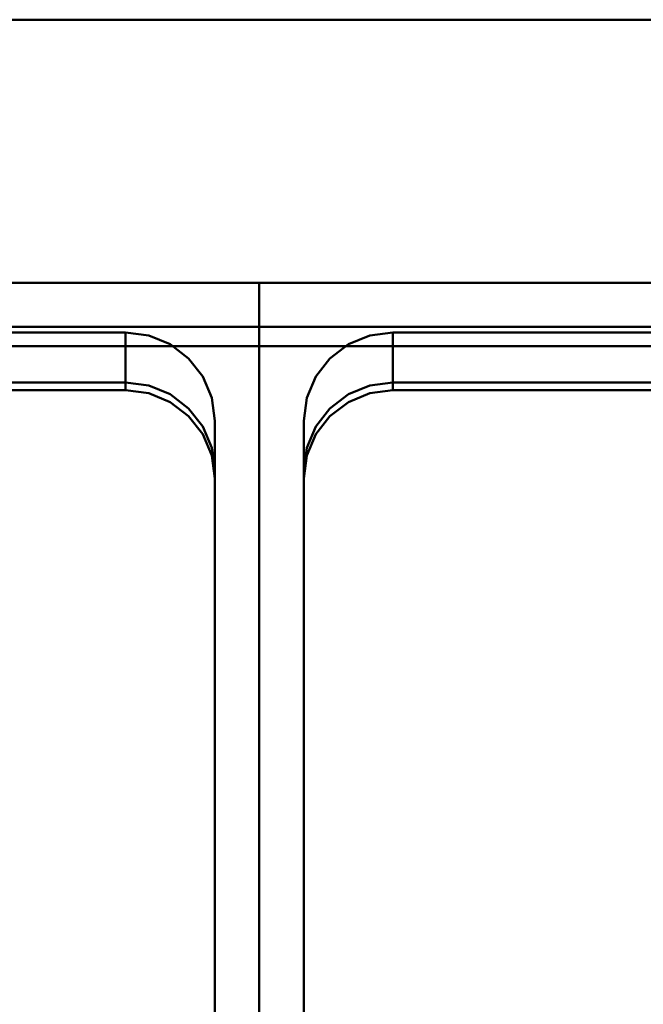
# Model space of a CAD drawing. Header units: millimetres. Extents: x -1264 to 588, y -1214 to 732.
# Tile 17 of 18: x 256 to 396, y 511 to 732. Entities that reach past the tile are written whole.
import ezdxf

# ---------------------------------------------------------------- set-up
doc = ezdxf.new("R2010")
doc.units = ezdxf.units.MM
doc.layers.add('Q-SPCQ', color=7, linetype='Continuous', lineweight=30)

msp = doc.modelspace()

# ---------------------------------------------------------------- linework, layer by layer
at = {"layer": 'Q-SPCQ', "color": 7}
msp.add_line((536, 732), (-1263.7, 732), dxfattribs=at)
at = {"layer": 'Q-SPCQ', "lineweight": 40}
for points in [[(536, -8, 135), (-1264, -8, 135), (-1264, 732, 135), (536, 732, 135)], [(-1264, 732, 135), (-1264, 732, 1090), (536, 732, 1090), (536, 732, 135)], [(507, 672.95, 1071.6), (-72, 672.95, 1071.6), (-72, 663.04, 1070.21), (507, 663.04, 1070.21)], [(507, 672.95, 1081.7), (-72, 672.95, 1081.7), (-72, 672.95, 1071.6), (507, 672.95, 1071.6)], [(309.79, 351.11, 905.52), (127.79, 351.11, 905.52), (127.79, 672.95, 950.75), (309.79, 672.95, 950.75)], [(309.79, 672.95, 950.75), (127.79, 672.95, 950.75), (127.79, 658.73, 1051.88), (309.79, 658.73, 1051.88)], [(309.79, 336.89, 1006.65), (309.79, 351.11, 905.52), (309.79, 672.95, 950.75), (309.79, 658.73, 1051.88)], [(309.79, 672.95, 950.75), (309.79, 351.11, 905.52), (309.79, 336.89, 1006.65), (309.79, 658.73, 1051.88)], [(491.79, 351.11, 905.52), (309.79, 351.11, 905.52), (309.79, 672.95, 950.75), (491.79, 672.95, 950.75)], [(491.79, 672.95, 950.75), (309.79, 672.95, 950.75), (309.79, 658.73, 1051.88), (491.79, 658.73, 1051.88)], [(507, 663.04, 1070.21), (-72, 663.04, 1070.21), (-72, 663.04, 1039.92), (507, 663.04, 1039.92)], [(279.79, 661.78, 958.32), (279.79, 650.56, 1038.16), (157.79, 650.56, 1038.16), (157.79, 661.78, 958.32)], [(461.79, 661.78, 958.32), (461.79, 650.56, 1038.16), (339.79, 650.56, 1038.16), (339.79, 661.78, 958.32)], [(299.79, 379.56, 918.65), (299.79, 368.34, 998.5), (299.79, 630.76, 1035.38), (299.79, 641.98, 955.53)], [(299.79, 379.56, 918.65), (299.79, 366.6, 1010.86), (299.79, 629.02, 1047.71), (299.79, 641.98, 955.53)], [(319.79, 641.98, 955.53), (319.79, 630.76, 1035.38), (319.79, 368.34, 998.5), (319.79, 379.56, 918.65)], [(319.79, 641.98, 955.53), (319.79, 629.02, 1047.74), (319.79, 366.6, 1010.83), (319.79, 379.56, 918.65)]]:
    msp.add_3dface(points, dxfattribs=at)
for points, invisible_edges in [([(-1264, 732, 1090), (-1236, 672.95, 1081.7), (-114, 672.95, 1081.7), (536, 732, 1090)], 5), ([(-72, 672.95, 1081.7), (507, 672.95, 1081.7), (536, 732, 1090), (-114, 672.95, 1081.7)], 14), ([(157.79, 650.56, 1038.16), (279.79, 650.56, 1038.16), (507, 663.04, 1039.92), (-72, 663.04, 1039.92)], 10), ([(137.79, 641.98, 955.53), (299.79, 641.98, 955.53), (279.79, 661.78, 958.32), (157.79, 661.78, 958.32)], 11), ([(137.79, 641.98, 955.53), (299.79, 641.98, 955.53), (279.79, 661.78, 958.32), (157.79, 661.78, 958.32)], 11), ([(279.79, 661.78, 958.32), (279.79, 648.82, 1050.53), (157.79, 648.83, 1050.49)], 12), ([(157.79, 648.83, 1050.49), (157.79, 661.78, 958.32), (279.79, 661.78, 958.32)], 12), ([(339.79, 650.56, 1038.16), (461.79, 650.56, 1038.16), (507, 663.04, 1039.92), (279.79, 650.56, 1038.16)], 14), ([(293.93, 655.98, 957.5), (284.96, 661.11, 958.22), (279.79, 661.78, 958.32)], 13), ([(279.79, 661.78, 958.32), (284.96, 649.89, 1038.07), (279.79, 650.56, 1038.16)], 1), ([(284.96, 661.11, 958.22), (284.96, 649.89, 1038.07), (279.79, 661.78, 958.32)], 3), ([(293.93, 655.98, 957.5), (284.96, 661.11, 958.22), (279.79, 661.78, 958.32)], 13), ([(284.96, 661.11, 958.22), (284.96, 648.15, 1050.39), (279.79, 661.78, 958.32)], 3), ([(279.79, 648.82, 1050.53), (279.79, 661.78, 958.32), (284.96, 648.15, 1050.39)], 2), ([(284.96, 661.11, 958.22), (293.93, 655.98, 957.5), (289.79, 659.13, 957.95)], 1), ([(289.79, 647.91, 1037.79), (284.96, 649.89, 1038.07), (284.96, 661.11, 958.22), (289.79, 659.13, 957.95)], 10), ([(284.96, 661.11, 958.22), (293.93, 655.98, 957.5), (289.79, 659.13, 957.95)], 1), ([(289.79, 646.18, 1050.12), (284.96, 648.15, 1050.39), (284.96, 661.11, 958.22)], 14), ([(284.96, 661.11, 958.22), (289.79, 659.13, 957.95), (289.79, 646.18, 1050.12)], 14), ([(319.79, 641.98, 955.53), (481.79, 641.98, 955.53), (461.79, 661.78, 958.32), (339.79, 661.78, 958.32)], 11), ([(319.79, 641.98, 955.53), (481.79, 641.98, 955.53), (461.79, 661.78, 958.32), (339.79, 661.78, 958.32)], 11), ([(322.47, 651.88, 956.93), (339.79, 661.78, 958.32), (325.64, 655.98, 957.5)], 3), ([(322.47, 651.88, 956.93), (339.79, 661.78, 958.32), (325.64, 655.98, 957.5)], 3), ([(339.79, 661.78, 958.32), (334.61, 661.11, 958.22), (325.64, 655.98, 957.5)], 14), ([(339.79, 661.78, 958.32), (334.61, 661.11, 958.22), (325.64, 655.98, 957.5)], 14), ([(329.79, 659.13, 957.95), (325.64, 655.98, 957.5), (334.61, 661.11, 958.22)], 2), ([(329.79, 659.13, 957.95), (325.64, 655.98, 957.5), (334.61, 661.11, 958.22)], 2), ([(334.61, 649.89, 1038.07), (329.79, 647.91, 1037.79), (329.79, 659.13, 957.95), (334.61, 661.11, 958.22)], 10), ([(334.61, 661.11, 958.22), (334.61, 648.15, 1050.39), (329.79, 659.13, 957.95)], 3), ([(334.61, 661.11, 958.22), (339.79, 661.78, 958.32), (339.79, 650.56, 1038.16)], 12), ([(339.79, 648.83, 1050.49), (334.61, 648.15, 1050.39), (334.61, 661.11, 958.22), (339.79, 661.78, 958.32)], 2), ([(339.79, 650.56, 1038.16), (334.61, 649.89, 1038.07), (334.61, 661.11, 958.22)], 14), ([(461.79, 661.78, 958.32), (461.79, 648.82, 1050.53), (339.79, 648.83, 1050.49)], 12), ([(339.79, 648.83, 1050.49), (339.79, 661.78, 958.32), (461.79, 661.78, 958.32)], 12), ([(157.79, 648.83, 1050.49), (279.79, 648.83, 1050.49), (309.79, 658.73, 1051.88), (127.79, 658.73, 1051.88)], 10), ([(279.79, 648.83, 1050.49), (284.96, 648.15, 1050.39), (309.79, 658.73, 1051.88)], 14), ([(284.96, 648.15, 1050.39), (289.79, 646.18, 1050.12), (309.79, 658.73, 1051.88)], 14), ([(293.93, 644.76, 1037.35), (289.79, 647.91, 1037.79), (289.79, 659.13, 957.95)], 14), ([(289.79, 659.13, 957.95), (293.93, 655.98, 957.5), (293.93, 644.76, 1037.35)], 14), ([(293.93, 643.03, 1049.67), (289.79, 646.18, 1050.12), (289.79, 659.13, 957.95), (293.93, 655.98, 957.5)], 10), ([(289.79, 646.18, 1050.12), (293.93, 643.03, 1049.67), (309.79, 658.73, 1051.88)], 14), ([(297.11, 638.93, 1049.1), (309.79, 658.73, 1051.88), (293.93, 643.03, 1049.67)], 3), ([(309.79, 658.73, 1051.88), (297.11, 638.93, 1049.1), (299.1, 634.15, 1048.43)], 13), ([(299.1, 634.15, 1048.43), (299.79, 629.02, 1047.71), (309.79, 658.73, 1051.88)], 14), ([(309.79, 658.73, 1051.88), (299.79, 629.02, 1047.71), (299.79, 366.6, 1010.83)], 13), ([(299.79, 366.6, 1010.83), (309.79, 336.89, 1006.65), (309.79, 658.73, 1051.88)], 13), ([(339.79, 648.83, 1050.49), (461.79, 648.83, 1050.49), (491.79, 658.73, 1051.88), (309.79, 658.73, 1051.88)], 10), ([(334.61, 648.15, 1050.39), (339.79, 648.83, 1050.49), (309.79, 658.73, 1051.88)], 14), ([(325.64, 643.03, 1049.67), (329.79, 646.18, 1050.12), (309.79, 658.73, 1051.88)], 14), ([(334.61, 648.15, 1050.39), (309.79, 658.73, 1051.88), (329.79, 646.18, 1050.12)], 3), ([(322.47, 638.93, 1049.1), (309.79, 658.73, 1051.88), (320.47, 634.15, 1048.43)], 3), ([(309.79, 658.73, 1051.88), (322.47, 638.93, 1049.1), (325.64, 643.03, 1049.67)], 13), ([(319.79, 629.02, 1047.71), (320.47, 634.15, 1048.43), (309.79, 658.73, 1051.88)], 14), ([(309.79, 658.73, 1051.88), (319.79, 366.6, 1010.83), (319.79, 629.02, 1047.71)], 13), ([(319.79, 366.6, 1010.83), (309.79, 658.73, 1051.88), (309.79, 336.89, 1006.65)], 13), ([(329.79, 659.13, 957.95), (329.79, 647.91, 1037.79), (325.64, 655.98, 957.5)], 3), ([(325.64, 655.98, 957.5), (329.79, 659.13, 957.95), (329.79, 646.18, 1050.12), (325.64, 643.03, 1049.67)], 10), ([(334.61, 648.15, 1050.39), (329.79, 646.18, 1050.12), (329.79, 659.13, 957.95)], 14), ([(297.11, 651.88, 956.93), (293.93, 655.98, 957.5), (299.1, 647.1, 956.26)], 2), ([(299.79, 641.98, 955.53), (299.1, 647.1, 956.26), (293.93, 655.98, 957.5)], 14), ([(297.11, 651.88, 956.93), (297.11, 640.66, 1036.77), (293.93, 655.98, 957.5)], 3), ([(293.93, 644.76, 1037.35), (293.93, 655.98, 957.5), (297.11, 640.66, 1036.77)], 3), ([(297.11, 651.88, 956.93), (293.93, 655.98, 957.5), (299.1, 647.1, 956.26)], 2), ([(299.79, 641.98, 955.53), (299.1, 647.1, 956.26), (293.93, 655.98, 957.5)], 14), ([(297.11, 651.88, 956.93), (297.11, 638.93, 1049.1), (293.93, 655.98, 957.5)], 3), ([(293.93, 643.03, 1049.67), (293.93, 655.98, 957.5), (297.11, 638.93, 1049.1)], 3), ([(322.47, 651.88, 956.93), (325.64, 655.98, 957.5), (325.64, 644.76, 1037.35)], 14), ([(322.47, 651.88, 956.93), (325.64, 655.98, 957.5), (325.64, 643.03, 1049.67)], 14), ([(325.64, 644.76, 1037.35), (325.64, 655.98, 957.5), (329.79, 647.91, 1037.79)], 3), ([(334.61, 649.89, 1038.07), (339.79, 650.56, 1038.16), (279.79, 650.56, 1038.16), (284.96, 649.89, 1038.07)], 10), ([(329.79, 647.91, 1037.79), (334.61, 649.89, 1038.07), (284.96, 649.89, 1038.07), (289.79, 647.91, 1037.79)], 10), ([(299.1, 635.88, 1036.1), (297.11, 640.66, 1036.77), (297.11, 651.88, 956.93), (299.1, 647.1, 956.26)], 10), ([(299.1, 634.15, 1048.43), (297.11, 638.93, 1049.1), (297.11, 651.88, 956.93), (299.1, 647.1, 956.26)], 10), ([(322.47, 651.88, 956.93), (320.47, 647.1, 956.26), (319.79, 641.98, 955.53)], 12), ([(322.47, 651.88, 956.93), (320.47, 647.1, 956.26), (319.79, 641.98, 955.53)], 12), ([(322.47, 640.66, 1036.77), (320.47, 635.88, 1036.1), (320.47, 647.1, 956.26), (322.47, 651.88, 956.93)], 10), ([(322.47, 638.93, 1049.1), (320.47, 634.15, 1048.43), (320.47, 647.1, 956.26), (322.47, 651.88, 956.93)], 10), ([(325.64, 644.76, 1037.35), (322.47, 640.66, 1036.77), (322.47, 651.88, 956.93)], 14), ([(322.47, 651.88, 956.93), (325.64, 643.03, 1049.67), (322.47, 638.93, 1049.1)], 13), ([(289.79, 647.91, 1037.79), (293.93, 644.76, 1037.35), (325.64, 644.76, 1037.35), (329.79, 647.91, 1037.79)], 10), ([(299.79, 630.76, 1035.38), (299.1, 635.88, 1036.1), (299.1, 647.1, 956.26)], 14), ([(299.1, 647.1, 956.26), (299.79, 641.98, 955.53), (299.79, 630.76, 1035.38)], 12), ([(299.79, 629.02, 1047.71), (299.1, 634.15, 1048.43), (299.1, 647.1, 956.26)], 14), ([(299.1, 647.1, 956.26), (299.79, 641.98, 955.53), (299.79, 629.02, 1047.71)], 12), ([(320.47, 647.1, 956.26), (320.47, 635.88, 1036.1), (319.79, 641.98, 955.53)], 3), ([(320.47, 647.1, 956.26), (320.47, 634.15, 1048.43), (319.79, 641.98, 955.53)], 3), ([(322.47, 640.66, 1036.77), (325.64, 644.76, 1037.35), (293.93, 644.76, 1037.35), (297.11, 640.66, 1036.77)], 10), ([(137.79, 379.56, 918.65), (299.79, 379.56, 918.65), (299.79, 641.98, 955.53), (137.79, 641.98, 955.53)], 5), ([(137.79, 379.56, 918.65), (299.79, 379.56, 918.65), (299.79, 641.98, 955.53), (137.79, 641.98, 955.53)], 5), ([(319.79, 379.56, 918.65), (481.79, 379.56, 918.65), (481.79, 641.98, 955.53), (319.79, 641.98, 955.53)], 5), ([(319.79, 641.98, 955.53), (320.47, 635.88, 1036.1), (319.79, 630.76, 1035.38)], 1), ([(319.79, 379.56, 918.65), (481.79, 379.56, 918.65), (481.79, 641.98, 955.53), (319.79, 641.98, 955.53)], 5), ([(319.79, 629.02, 1047.74), (319.79, 641.98, 955.53), (320.47, 634.15, 1048.43)], 2), ([(297.11, 640.66, 1036.77), (299.1, 635.88, 1036.1), (320.47, 635.88, 1036.1), (322.47, 640.66, 1036.77)], 10), ([(319.79, 630.76, 1035.38), (320.47, 635.88, 1036.1), (299.1, 635.88, 1036.1), (299.79, 630.76, 1035.38)], 10), ([(299.79, 368.34, 998.5), (319.79, 368.34, 998.5), (319.79, 630.76, 1035.38), (299.79, 630.76, 1035.38)], 5)]:
    msp.add_3dface(points, dxfattribs=dict(at, invisible_edges=invisible_edges))
at = {"layer": 'Q-SPCQ', "lineweight": 40, "transparency": 33554448}
for points in [[(507, 672.95, 1071.6), (212.31, 672.95, 1071.6), (212.31, 672.95, 1077.66), (507, 672.95, 1077.66)], [(507, 298.14, 1018.93), (212.31, 298.14, 1018.93), (212.31, 672.95, 1071.6), (507, 672.95, 1071.6)]]:
    msp.add_3dface(points, dxfattribs=at)
for points, invisible_edges in [([(246.75, 524.05, 1056.73), (479.93, 524.05, 1056.73), (507, 672.95, 1077.66), (212.31, 672.95, 1077.66)], 11), ([(248.34, 521.99, 1056.45), (478.34, 521.99, 1056.45), (479.93, 524.05, 1056.73), (246.75, 524.05, 1056.73)], 5), ([(249.34, 519.61, 1056.11), (477.34, 519.61, 1056.11), (478.34, 521.99, 1056.45), (248.34, 521.99, 1056.45)], 5), ([(249.68, 517.04, 1055.75), (477, 517.04, 1055.75), (477.34, 519.61, 1056.11), (249.34, 519.61, 1056.11)], 5), ([(249.68, 457.63, 1047.4), (477, 457.63, 1047.4), (477, 517.04, 1055.75), (249.68, 517.04, 1055.75)], 5)]:
    msp.add_3dface(points, dxfattribs=dict(at, invisible_edges=invisible_edges))

doc.saveas('drawing.dxf')
